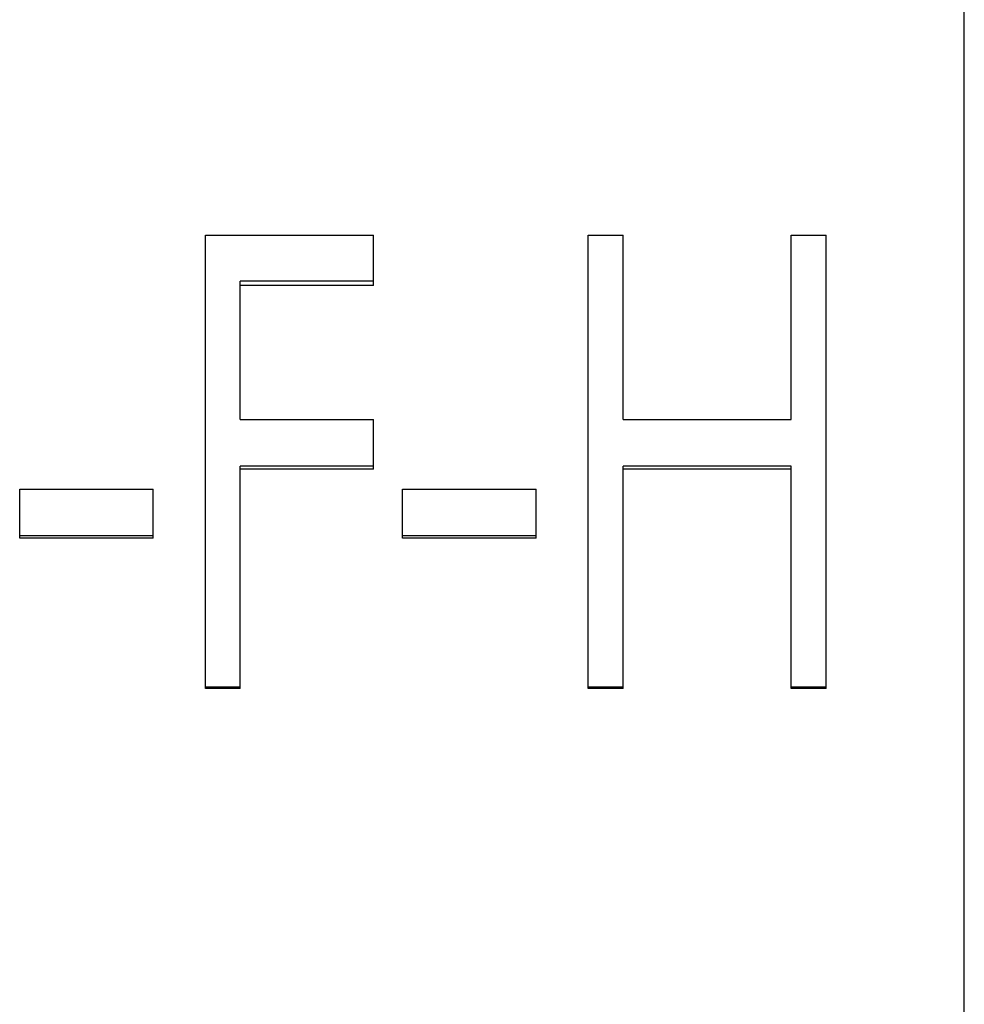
# Model space of a CAD drawing. Header units: millimetres. Extents: x -155 to 245, y -93 to 128.
# Tile 13 of 21: x 20 to 39, y -2 to 17. Entities that reach past the tile are written whole.
import ezdxf

# ---------------------------------------------------------------- set-up
doc = ezdxf.new("R2010")
doc.units = ezdxf.units.MM

msp = doc.modelspace()

# ---------------------------------------------------------------- linework, layer by layer
at = {"color": 1, "linetype": 'Continuous', "lineweight": 25}
msp.add_line((38.75, -69.5), (38.75, 69.5), dxfattribs=at)
at = {"color": 7, "linetype": 'Continuous', "lineweight": 25}
for p, q in [((23.654, 13.017), (27, 13.017)), ((23.654, 3.998), (23.654, 13.017)), ((27, 12.016), (27, 13.017)), ((31.269, 13.017), (31.962, 13.017)), ((31.269, 3.998), (31.269, 13.017)), ((31.962, 9.347), (31.962, 13.017)), ((35.308, 9.347), (35.308, 13.017)), ((35.308, 13.017), (36, 13.017)), ((36, 3.998), (36, 13.017)), ((27, 12.103), (24.346, 12.103)), ((24.346, 9.347), (24.346, 12.103)), ((27, 12.016), (24.346, 12.016)), ((24.346, 9.347), (27, 9.347)), ((27, 8.364), (27, 9.347)), ((31.962, 9.347), (35.308, 9.347)), ((27, 8.424), (24.346, 8.424)), ((24.346, 3.998), (24.346, 8.424)), ((35.308, 8.424), (31.962, 8.424)), ((31.962, 3.998), (31.962, 8.424)), ((35.308, 3.998), (35.308, 8.424)), ((27, 8.364), (24.346, 8.364)), ((35.308, 8.364), (31.962, 8.364)), ((19.962, 7.963), (22.615, 7.963)), ((19.962, 6.988), (19.962, 7.963)), ((22.615, 6.988), (22.615, 7.963)), ((27.577, 6.988), (27.577, 7.963)), ((27.577, 7.963), (30.231, 7.963)), ((30.231, 6.988), (30.231, 7.963)), ((22.615, 7.038), (19.962, 7.038)), ((22.615, 6.988), (19.962, 6.988)), ((30.231, 7.038), (27.577, 7.038)), ((30.231, 6.988), (27.577, 6.988)), ((24.346, 4.027), (23.654, 4.027)), ((24.346, 3.998), (23.654, 3.998)), ((31.962, 4.027), (31.269, 4.027)), ((31.962, 3.998), (31.269, 3.998)), ((36, 4.027), (35.308, 4.027)), ((36, 3.998), (35.308, 3.998))]:
    msp.add_line(p, q, dxfattribs=at)

doc.saveas('drawing.dxf')
